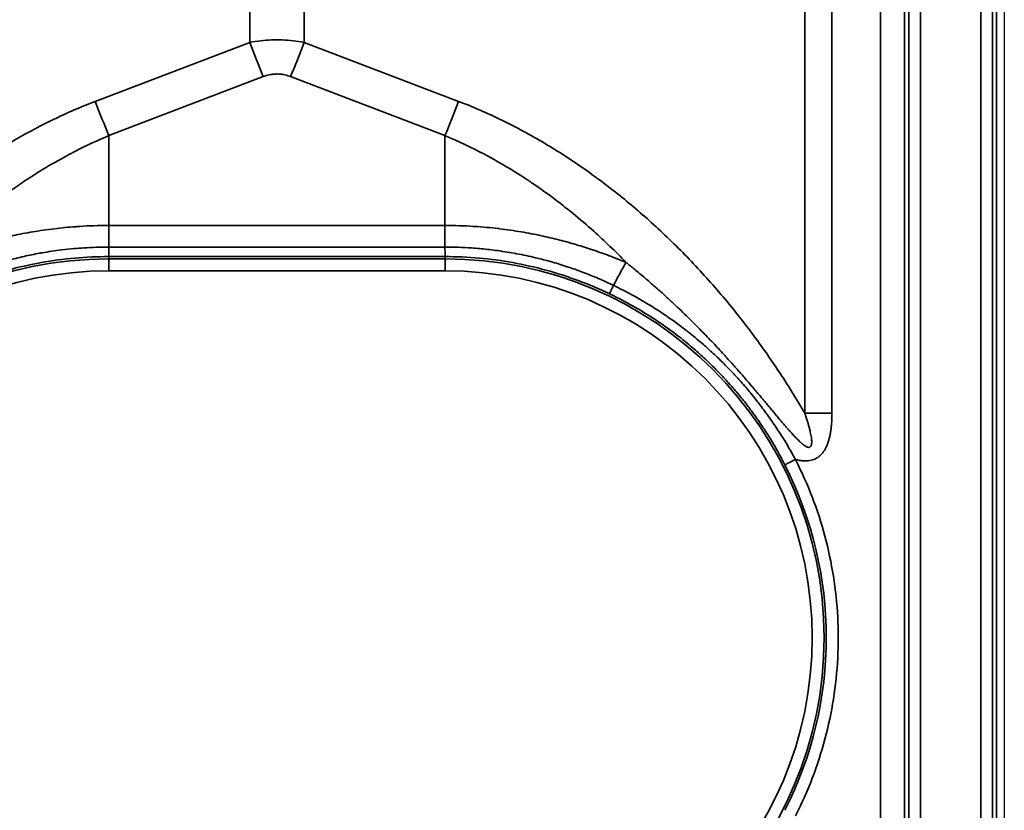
# Model space of a CAD drawing. Header units: millimetres. Extents: x -12192 to 12192, y -600 to 5895.
# Tile 88 of 118: x 1682 to 1724, y 4264 to 4297. Entities that reach past the tile are written whole.
import ezdxf

# ---------------------------------------------------------------- set-up
doc = ezdxf.new("R2010")
doc.units = ezdxf.units.MM
doc.header["$LTSCALE"] = 20
doc.layers.add('_Sichtbarkanten', color=7, linetype='Continuous', lineweight=25)
doc.layers.add('Sichtbar schmal (ISO)', color=7, linetype='Continuous', lineweight=35)

msp = doc.modelspace()

# ---------------------------------------------------------------- linework, layer by layer
at = {"layer": '_Sichtbarkanten'}
msp.add_line((1723.505, 4314.272), (1723.505, 3220.272), dxfattribs=at)
at = {"layer": 'Sichtbar schmal (ISO)'}
for p, q in [((1691.864, 4296.246), (1691.864, 4314.938)), ((1694.146, 4296.246), (1694.146, 4314.938)), ((1715.137, 4314.896), (1715.137, 4280.693)), ((1716.278, 4314.895), (1716.278, 4280.693)), ((1718.28, 3854.773), (1718.322, 4314.395)), ((1719.322, 4314.39), (1719.28, 3854.772)), ((1719.496, 3219.98), (1719.496, 4314.564)), ((1719.996, 4314.564), (1719.996, 3219.98)), ((1722.514, 3219.963), (1722.514, 4314.581)), ((1723.014, 4314.581), (1723.014, 3219.963)), ((1723.18, 3219.797), (1723.18, 4314.748)), ((1691.864, 4296.246), (1685.389, 4293.771)), ((1700.621, 4293.771), (1694.146, 4296.246)), ((1692.434, 4294.81), (1685.959, 4292.335)), ((1700.05, 4292.335), (1693.576, 4294.81)), ((1685.959, 4292.335), (1685.959, 4288.565)), ((1700.05, 4292.335), (1700.05, 4288.565)), ((1685.959, 4287.657), (1685.959, 4288.565)), ((1700.05, 4288.565), (1685.959, 4288.565)), ((1700.05, 4287.657), (1700.05, 4288.565)), ((1700.05, 4287.657), (1685.959, 4287.657)), ((1685.95, 4287.161), (1685.95, 4287.258)), ((1700.06, 4287.258), (1685.95, 4287.258)), ((1685.95, 4286.661), (1685.95, 4287.161)), ((1700.06, 4287.161), (1685.95, 4287.161)), ((1700.06, 4287.161), (1700.06, 4287.258)), ((1700.06, 4286.661), (1700.06, 4287.161)), ((1700.06, 4286.661), (1685.95, 4286.661))]:
    msp.add_line(p, q, dxfattribs=at)
for centre, radius, start, end in [((1685.95, 4271.272), 15.889, 90, 270), ((1700.06, 4271.272), 15.889, 270, 90), ((1685.95, 4271.272), 15.389, 90, 270), ((1700.06, 4271.272), 15.389, 270, 90)]:
    msp.add_arc(centre, radius, start, end, dxfattribs=at)
for centre, major_axis, ratio, start_param, end_param in [((1692.434, 4296.272), (1.785, -4.67), 0.108522, 4.67649, 4.988987), ((1693.576, 4296.272), (-1.785, -4.67), 0.108522, 1.294198, 1.606695), ((1685.959, 4293.797), (1.785, -4.67), 0.108522, 4.67649, 4.988987), ((1700.05, 4293.797), (-1.785, -4.67), 0.108522, 1.294199, 1.606695), ((1685.955, 4287.758), (-0.005, -0.5), 0.011321, 0.017587, 1.367811), ((1706.096, 4284.128), (4.777, 8.785), 0.002501, 1.23712, 1.351331), ((1707.166, 4286.149), (-0.215, -0.451), 0.009237, 4.931677, 6.265731), ((1716.278, 4280.641), (-10, 0), 0.005236, 4.712389, 4.826757), ((1714.747, 4278.751), (-0.446, -0.227), 0.004667, 0.017453, 1.568421), ((1700.059, 4271.274), (15.981, 0), 0.999985, 5.812699, 6.754105)]:
    msp.add_ellipse(centre, major_axis=major_axis, ratio=ratio, start_param=start_param, end_param=end_param, dxfattribs=at)
for points, knots in [([(1694.146, 4296.246), (1693.99, 4296.276), (1693.835, 4296.299), (1693.683, 4296.316), (1693.53, 4296.334), (1693.379, 4296.345), (1693.229, 4296.35), (1693.079, 4296.356), (1692.93, 4296.356), (1692.78, 4296.35), (1692.63, 4296.345), (1692.479, 4296.334), (1692.327, 4296.316), (1692.174, 4296.299), (1692.02, 4296.276), (1691.864, 4296.246)], [0.000001, 0.000001, 0.000001, 0.000001, 0.2, 0.2, 0.2, 0.4, 0.4, 0.4, 0.6, 0.6, 0.6, 0.8, 0.8, 0.8, 1, 1, 1, 1]), ([(1693.576, 4294.81), (1693.502, 4294.838), (1693.429, 4294.861), (1693.356, 4294.878), (1693.352, 4294.879), (1693.348, 4294.88), (1693.344, 4294.881), (1693.276, 4294.896), (1693.209, 4294.907), (1693.143, 4294.913), (1693.134, 4294.913), (1693.126, 4294.914), (1693.117, 4294.915), (1693.05, 4294.92), (1692.984, 4294.92), (1692.917, 4294.916), (1692.909, 4294.916), (1692.901, 4294.915), (1692.892, 4294.915), (1692.822, 4294.91), (1692.751, 4294.899), (1692.679, 4294.884), (1692.675, 4294.883), (1692.67, 4294.882), (1692.666, 4294.881), (1692.59, 4294.863), (1692.512, 4294.84), (1692.434, 4294.81)], [0.0000019, 0.0000019, 0.0000019, 0.0000019, 0.1891043, 0.1891043, 0.1891043, 0.2, 0.2, 0.2, 0.3771024, 0.3771024, 0.3771024, 0.4, 0.4, 0.4, 0.5779916, 0.5779916, 0.5779916, 0.6, 0.6, 0.6, 0.7886048, 0.7886048, 0.7886048, 0.8, 0.8, 0.8, 1, 1, 1, 1]), ([(1685.389, 4293.771), (1684.796, 4293.544), (1684.206, 4293.288), (1683.619, 4293.003), (1683.566, 4292.978), (1683.513, 4292.952), (1683.461, 4292.926), (1682.927, 4292.662), (1682.395, 4292.375), (1681.867, 4292.063), (1681.764, 4292.002), (1681.661, 4291.94), (1681.558, 4291.877), (1681.082, 4291.588), (1680.612, 4291.28), (1680.159, 4290.964), (1680.011, 4290.861), (1679.865, 4290.757), (1679.721, 4290.653), (1679.329, 4290.367), (1678.951, 4290.077), (1678.592, 4289.788), (1678.416, 4289.646), (1678.244, 4289.504), (1678.076, 4289.363), (1677.778, 4289.111), (1677.494, 4288.861), (1677.223, 4288.615), (1677.034, 4288.443), (1676.851, 4288.272), (1676.674, 4288.103), (1676.457, 4287.896), (1676.25, 4287.692), (1676.051, 4287.491), (1675.857, 4287.295), (1675.671, 4287.101), (1675.492, 4286.912), (1675.339, 4286.749), (1675.191, 4286.588), (1675.048, 4286.43), (1674.854, 4286.215), (1674.668, 4286.003), (1674.49, 4285.796), (1674.384, 4285.673), (1674.282, 4285.551), (1674.181, 4285.431), (1673.988, 4285.198), (1673.803, 4284.97), (1673.625, 4284.744), (1673.555, 4284.655), (1673.485, 4284.566), (1673.417, 4284.478), (1673.222, 4284.226), (1673.035, 4283.976), (1672.853, 4283.726), (1672.809, 4283.666), (1672.766, 4283.607), (1672.722, 4283.547), (1672.522, 4283.269), (1672.328, 4282.99), (1672.138, 4282.709), (1672.116, 4282.676), (1672.094, 4282.644), (1672.073, 4282.611), (1671.865, 4282.301), (1671.662, 4281.989), (1671.465, 4281.674), (1671.462, 4281.669), (1671.46, 4281.665), (1671.457, 4281.66), (1671.257, 4281.341), (1671.063, 4281.018), (1670.873, 4280.693)], [0, 0, 0, 0, 0.0769231, 0.0769231, 0.0769231, 0.0838148, 0.0838148, 0.0838148, 0.1538462, 0.1538462, 0.1538462, 0.1675148, 0.1675148, 0.1675148, 0.2307692, 0.2307692, 0.2307692, 0.2513804, 0.2513804, 0.2513804, 0.3076923, 0.3076923, 0.3076923, 0.3353355, 0.3353355, 0.3353355, 0.3846154, 0.3846154, 0.3846154, 0.4191474, 0.4191474, 0.4191474, 0.4615385, 0.4615385, 0.4615385, 0.5029587, 0.5029587, 0.5029587, 0.5384615, 0.5384615, 0.5384615, 0.5867833, 0.5867833, 0.5867833, 0.6153846, 0.6153846, 0.6153846, 0.6705634, 0.6705634, 0.6705634, 0.6923077, 0.6923077, 0.6923077, 0.7543444, 0.7543444, 0.7543444, 0.7692308, 0.7692308, 0.7692308, 0.838191, 0.838191, 0.838191, 0.8461538, 0.8461538, 0.8461538, 0.9220285, 0.9220285, 0.9220285, 0.9230769, 0.9230769, 0.9230769, 0.9999997, 0.9999997, 0.9999997, 0.9999997]), ([(1715.137, 4280.693), (1714.866, 4281.157), (1714.569, 4281.644), (1714.24, 4282.153), (1713.91, 4282.661), (1713.547, 4283.192), (1713.152, 4283.734), (1712.757, 4284.275), (1712.329, 4284.826), (1711.88, 4285.369), (1711.43, 4285.912), (1710.958, 4286.445), (1710.475, 4286.957), (1709.991, 4287.469), (1709.497, 4287.959), (1708.996, 4288.423), (1708.495, 4288.887), (1707.989, 4289.325), (1707.478, 4289.739), (1706.967, 4290.154), (1706.452, 4290.543), (1705.911, 4290.923), (1705.37, 4291.302), (1704.803, 4291.671), (1704.219, 4292.018), (1703.634, 4292.365), (1703.031, 4292.692), (1702.429, 4292.985), (1701.827, 4293.278), (1701.227, 4293.539), (1700.621, 4293.771)], [0.0000005, 0.0000005, 0.0000005, 0.0000005, 0.1, 0.1, 0.1, 0.2, 0.2, 0.2, 0.3, 0.3, 0.3, 0.4, 0.4, 0.4, 0.5, 0.5, 0.5, 0.6, 0.6, 0.6, 0.7, 0.7, 0.7, 0.8, 0.8, 0.8, 0.9, 0.9, 0.9, 1, 1, 1, 1]), ([(1685.959, 4292.335), (1685.493, 4292.141), (1685.028, 4291.924), (1684.564, 4291.687), (1684.44, 4291.623), (1684.316, 4291.558), (1684.192, 4291.491), (1683.854, 4291.309), (1683.517, 4291.115), (1683.181, 4290.91), (1682.937, 4290.761), (1682.694, 4290.605), (1682.453, 4290.445), (1682.241, 4290.304), (1682.031, 4290.159), (1681.824, 4290.011), (1681.467, 4289.756), (1681.12, 4289.492), (1680.785, 4289.224), (1680.703, 4289.159), (1680.622, 4289.093), (1680.542, 4289.028), (1680.133, 4288.692), (1679.746, 4288.351), (1679.384, 4288.014), (1679.357, 4287.989), (1679.331, 4287.965), (1679.304, 4287.94), (1678.972, 4287.628), (1678.661, 4287.32), (1678.37, 4287.017)], [0, 0, 0, 0, 0.1666667, 0.1666667, 0.1666667, 0.2113117, 0.2113117, 0.2113117, 0.3333333, 0.3333333, 0.3333333, 0.4220346, 0.4220346, 0.4220346, 0.5, 0.5, 0.5, 0.6340077, 0.6340077, 0.6340077, 0.6666667, 0.6666667, 0.6666667, 0.8333333, 0.8333333, 0.8333333, 0.8456259, 0.8456259, 0.8456259, 1, 1, 1, 1]), ([(1707.64, 4287.017), (1707.42, 4287.246), (1707.196, 4287.47), (1706.97, 4287.689), (1706.744, 4287.906), (1706.517, 4288.118), (1706.288, 4288.324), (1706.003, 4288.579), (1705.717, 4288.824), (1705.425, 4289.063), (1705.245, 4289.21), (1705.062, 4289.356), (1704.875, 4289.499), (1704.508, 4289.782), (1704.127, 4290.059), (1703.734, 4290.326), (1703.603, 4290.415), (1703.471, 4290.502), (1703.338, 4290.589), (1702.872, 4290.891), (1702.392, 4291.178), (1701.911, 4291.441), (1701.842, 4291.478), (1701.773, 4291.515), (1701.705, 4291.552), (1701.154, 4291.844), (1700.603, 4292.105), (1700.05, 4292.335)], [0.0000024, 0.0000024, 0.0000024, 0.0000024, 0.1002402, 0.1002402, 0.1002402, 0.2, 0.2, 0.2, 0.3237647, 0.3237647, 0.3237647, 0.4, 0.4, 0.4, 0.5499591, 0.5499591, 0.5499591, 0.6, 0.6, 0.6, 0.7750231, 0.7750231, 0.7750231, 0.8, 0.8, 0.8, 1, 1, 1, 1]), ([(1685.959, 4288.565), (1685.527, 4288.565), (1685.12, 4288.55), (1684.743, 4288.526), (1684.684, 4288.522), (1684.626, 4288.519), (1684.569, 4288.514), (1684.258, 4288.492), (1683.966, 4288.463), (1683.69, 4288.43), (1683.52, 4288.409), (1683.356, 4288.387), (1683.198, 4288.364), (1683.05, 4288.343), (1682.907, 4288.32), (1682.768, 4288.296), (1682.48, 4288.248), (1682.208, 4288.195), (1681.947, 4288.139), (1681.914, 4288.132), (1681.881, 4288.125), (1681.848, 4288.118), (1681.623, 4288.068), (1681.406, 4288.017), (1681.194, 4287.963), (1680.968, 4287.905), (1680.747, 4287.844), (1680.527, 4287.78), (1680.51, 4287.775), (1680.494, 4287.77), (1680.477, 4287.766), (1680.241, 4287.696), (1680.005, 4287.621), (1679.77, 4287.542), (1679.595, 4287.484), (1679.421, 4287.423), (1679.248, 4287.36), (1679.187, 4287.337), (1679.126, 4287.315), (1679.066, 4287.292), (1678.832, 4287.205), (1678.6, 4287.113), (1678.37, 4287.017)], [0, 0, 0, 0, 0.111111, 0.111111, 0.111111, 0.12833, 0.12833, 0.12833, 0.222222, 0.222222, 0.222222, 0.279832, 0.279832, 0.279832, 0.333333, 0.333333, 0.333333, 0.444444, 0.444444, 0.444444, 0.458596, 0.458596, 0.458596, 0.555556, 0.555556, 0.555556, 0.658959, 0.658959, 0.658959, 0.666667, 0.666667, 0.666667, 0.777778, 0.777778, 0.777778, 0.860089, 0.860089, 0.860089, 0.888889, 0.888889, 0.888889, 1, 1, 1, 1]), ([(1707.64, 4287.017), (1707.41, 4287.112), (1707.178, 4287.204), (1706.945, 4287.292), (1706.942, 4287.293), (1706.939, 4287.294), (1706.935, 4287.296), (1706.709, 4287.38), (1706.481, 4287.461), (1706.253, 4287.538), (1706.25, 4287.539), (1706.247, 4287.54), (1706.243, 4287.541), (1706.017, 4287.617), (1705.79, 4287.689), (1705.563, 4287.756), (1705.555, 4287.759), (1705.546, 4287.762), (1705.537, 4287.764), (1705.311, 4287.831), (1705.084, 4287.894), (1704.852, 4287.953), (1704.842, 4287.956), (1704.832, 4287.959), (1704.821, 4287.961), (1704.585, 4288.022), (1704.343, 4288.079), (1704.09, 4288.133), (1704.083, 4288.135), (1704.075, 4288.137), (1704.068, 4288.138), (1703.808, 4288.194), (1703.535, 4288.247), (1703.246, 4288.296), (1702.957, 4288.345), (1702.651, 4288.39), (1702.324, 4288.429), (1702.314, 4288.43), (1702.305, 4288.431), (1702.296, 4288.432), (1701.976, 4288.47), (1701.636, 4288.503), (1701.269, 4288.526), (1701.257, 4288.527), (1701.245, 4288.528), (1701.233, 4288.528), (1700.865, 4288.551), (1700.47, 4288.565), (1700.05, 4288.565)], [0.0000001, 0.0000001, 0.0000001, 0.0000001, 0.1111111, 0.1111111, 0.1111111, 0.1127555, 0.1127555, 0.1127555, 0.2206206, 0.2206206, 0.2206206, 0.2222222, 0.2222222, 0.2222222, 0.3291692, 0.3291692, 0.3291692, 0.3333333, 0.3333333, 0.3333333, 0.4397962, 0.4397962, 0.4397962, 0.4444444, 0.4444444, 0.4444444, 0.5525161, 0.5525161, 0.5525161, 0.5555556, 0.5555556, 0.5555556, 0.6666667, 0.6666667, 0.6666667, 0.7777778, 0.7777778, 0.7777778, 0.7809017, 0.7809017, 0.7809017, 0.8888889, 0.8888889, 0.8888889, 0.8923812, 0.8923812, 0.8923812, 1, 1, 1, 1]), ([(1685.959, 4287.657), (1685.609, 4287.658), (1685.258, 4287.646), (1684.907, 4287.624), (1684.772, 4287.615), (1684.637, 4287.605), (1684.502, 4287.593), (1684.326, 4287.577), (1684.151, 4287.559), (1683.975, 4287.537), (1683.698, 4287.504), (1683.422, 4287.463), (1683.147, 4287.415), (1683.115, 4287.409), (1683.084, 4287.404), (1683.052, 4287.398), (1682.834, 4287.359), (1682.617, 4287.315), (1682.4, 4287.267), (1682.168, 4287.215), (1681.938, 4287.158), (1681.708, 4287.096), (1681.681, 4287.089), (1681.653, 4287.081), (1681.626, 4287.074), (1681.433, 4287.021), (1681.24, 4286.964), (1681.049, 4286.904), (1680.826, 4286.834), (1680.605, 4286.759), (1680.385, 4286.679), (1680.336, 4286.661), (1680.286, 4286.643), (1680.237, 4286.624), (1680.048, 4286.554), (1679.862, 4286.48), (1679.677, 4286.403), (1679.413, 4286.293), (1679.152, 4286.176), (1678.895, 4286.052)], [0, 0, 0, 0, 0.1444838, 0.1444838, 0.1444838, 0.2, 0.2, 0.2, 0.2724802, 0.2724802, 0.2724802, 0.3867454, 0.3867454, 0.3867454, 0.4, 0.4, 0.4, 0.4908329, 0.4908329, 0.4908329, 0.5883542, 0.5883542, 0.5883542, 0.6, 0.6, 0.6, 0.682307, 0.682307, 0.682307, 0.7782848, 0.7782848, 0.7782848, 0.8, 0.8, 0.8, 0.8825105, 0.8825105, 0.8825105, 1, 1, 1, 1]), ([(1707.115, 4286.053), (1706.904, 4286.154), (1706.691, 4286.25), (1706.476, 4286.342), (1706.27, 4286.431), (1706.062, 4286.515), (1705.852, 4286.594), (1705.826, 4286.604), (1705.8, 4286.614), (1705.773, 4286.624), (1705.589, 4286.693), (1705.403, 4286.759), (1705.217, 4286.821), (1704.998, 4286.894), (1704.778, 4286.962), (1704.557, 4287.025), (1704.499, 4287.042), (1704.441, 4287.058), (1704.384, 4287.074), (1704.206, 4287.123), (1704.027, 4287.169), (1703.847, 4287.212), (1703.585, 4287.274), (1703.322, 4287.33), (1703.057, 4287.38), (1703.024, 4287.386), (1702.991, 4287.392), (1702.958, 4287.398), (1702.695, 4287.445), (1702.43, 4287.486), (1702.166, 4287.521), (1701.946, 4287.549), (1701.727, 4287.573), (1701.507, 4287.593), (1701.393, 4287.603), (1701.279, 4287.612), (1701.165, 4287.62), (1700.794, 4287.645), (1700.422, 4287.658), (1700.05, 4287.657)], [0.0000003, 0.0000003, 0.0000003, 0.0000003, 0.0962097, 0.0962097, 0.0962097, 0.1883892, 0.1883892, 0.1883892, 0.2, 0.2, 0.2, 0.2808149, 0.2808149, 0.2808149, 0.3753308, 0.3753308, 0.3753308, 0.4, 0.4, 0.4, 0.4757823, 0.4757823, 0.4757823, 0.5862612, 0.5862612, 0.5862612, 0.6, 0.6, 0.6, 0.7094969, 0.7094969, 0.7094969, 0.8, 0.8, 0.8, 0.8469903, 0.8469903, 0.8469903, 1, 1, 1, 1]), ([(1700.05, 4287.657), (1700.051, 4287.613), (1700.052, 4287.57), (1700.052, 4287.53), (1700.053, 4287.49), (1700.054, 4287.453), (1700.054, 4287.42), (1700.055, 4287.402), (1700.055, 4287.385), (1700.055, 4287.37), (1700.056, 4287.357), (1700.056, 4287.345), (1700.056, 4287.334), (1700.057, 4287.31), (1700.057, 4287.291), (1700.058, 4287.279), (1700.059, 4287.266), (1700.059, 4287.259), (1700.06, 4287.258)], [0, 0, 0, 0, 0.2, 0.2, 0.2, 0.4, 0.4, 0.4, 0.507754, 0.507754, 0.507754, 0.6, 0.6, 0.6, 0.8, 0.8, 0.8, 1, 1, 1, 1]), ([(1685.95, 4287.258), (1685.477, 4287.258), (1685.003, 4287.237), (1684.53, 4287.195), (1684.056, 4287.153), (1683.584, 4287.089), (1683.115, 4287.005), (1682.647, 4286.921), (1682.183, 4286.816), (1681.725, 4286.69), (1681.267, 4286.564), (1680.814, 4286.419), (1680.369, 4286.253), (1679.925, 4286.087), (1679.487, 4285.902), (1679.06, 4285.698)], [0, 0, 0, 0, 0.2, 0.2, 0.2, 0.4, 0.4, 0.4, 0.6, 0.6, 0.6, 0.8, 0.8, 0.8, 1, 1, 1, 1]), ([(1706.95, 4285.698), (1706.522, 4285.902), (1706.085, 4286.087), (1705.64, 4286.253), (1705.195, 4286.419), (1704.743, 4286.565), (1704.284, 4286.69), (1703.826, 4286.816), (1703.362, 4286.921), (1702.894, 4287.005), (1702.426, 4287.089), (1701.953, 4287.153), (1701.48, 4287.195), (1701.007, 4287.237), (1700.533, 4287.258), (1700.06, 4287.258)], [0, 0, 0, 0, 0.2, 0.2, 0.2, 0.4, 0.4, 0.4, 0.6, 0.6, 0.6, 0.8, 0.8, 0.8, 1, 1, 1, 1]), ([(1715.137, 4280.693), (1715.159, 4280.629), (1715.18, 4280.567), (1715.199, 4280.507), (1715.219, 4280.448), (1715.237, 4280.391), (1715.254, 4280.336), (1715.27, 4280.281), (1715.286, 4280.228), (1715.3, 4280.178), (1715.314, 4280.127), (1715.327, 4280.079), (1715.339, 4280.032), (1715.351, 4279.986), (1715.361, 4279.942), (1715.371, 4279.9), (1715.38, 4279.857), (1715.389, 4279.817), (1715.396, 4279.779), (1715.403, 4279.741), (1715.409, 4279.705), (1715.414, 4279.671), (1715.418, 4279.636), (1715.422, 4279.604), (1715.425, 4279.574), (1715.427, 4279.544), (1715.429, 4279.516), (1715.429, 4279.49), (1715.429, 4279.464), (1715.428, 4279.44), (1715.426, 4279.419), (1715.424, 4279.397), (1715.421, 4279.378), (1715.417, 4279.361), (1715.413, 4279.344), (1715.408, 4279.33), (1715.403, 4279.317), (1715.397, 4279.304), (1715.39, 4279.294), (1715.382, 4279.285), (1715.374, 4279.276), (1715.365, 4279.269), (1715.355, 4279.264), (1715.345, 4279.258), (1715.334, 4279.255), (1715.321, 4279.254), (1715.307, 4279.252), (1715.292, 4279.253), (1715.275, 4279.257), (1715.272, 4279.258), (1715.268, 4279.259), (1715.264, 4279.26), (1715.25, 4279.264), (1715.235, 4279.269), (1715.218, 4279.277), (1715.213, 4279.279), (1715.208, 4279.282), (1715.203, 4279.284), (1715.186, 4279.293), (1715.168, 4279.304), (1715.148, 4279.316), (1715.142, 4279.32), (1715.136, 4279.324), (1715.13, 4279.329), (1715.11, 4279.342), (1715.089, 4279.358), (1715.066, 4279.376), (1715.059, 4279.382), (1715.051, 4279.388), (1715.044, 4279.394), (1715.021, 4279.413), (1714.997, 4279.433), (1714.973, 4279.455), (1714.964, 4279.463), (1714.955, 4279.471), (1714.947, 4279.479), (1714.922, 4279.502), (1714.896, 4279.527), (1714.87, 4279.553), (1714.86, 4279.562), (1714.85, 4279.572), (1714.839, 4279.583), (1714.813, 4279.609), (1714.785, 4279.637), (1714.757, 4279.667), (1714.746, 4279.678), (1714.735, 4279.69), (1714.723, 4279.703), (1714.695, 4279.733), (1714.666, 4279.764), (1714.636, 4279.796), (1714.623, 4279.81), (1714.611, 4279.824), (1714.598, 4279.839), (1714.568, 4279.872), (1714.537, 4279.906), (1714.505, 4279.942), (1714.491, 4279.958), (1714.477, 4279.975), (1714.462, 4279.991), (1714.43, 4280.028), (1714.397, 4280.065), (1714.364, 4280.104), (1714.347, 4280.123), (1714.331, 4280.142), (1714.314, 4280.162), (1714.28, 4280.201), (1714.245, 4280.242), (1714.209, 4280.285), (1714.19, 4280.307), (1714.171, 4280.329), (1714.152, 4280.351), (1714.116, 4280.395), (1714.078, 4280.439), (1714.039, 4280.485), (1714.018, 4280.51), (1713.997, 4280.536), (1713.975, 4280.562), (1713.935, 4280.609), (1713.895, 4280.657), (1713.853, 4280.707), (1713.829, 4280.736), (1713.804, 4280.765), (1713.779, 4280.795), (1713.737, 4280.846), (1713.693, 4280.898), (1713.648, 4280.952), (1713.621, 4280.985), (1713.593, 4281.019), (1713.564, 4281.053), (1713.518, 4281.108), (1713.471, 4281.164), (1713.422, 4281.222), (1713.391, 4281.259), (1713.359, 4281.297), (1713.327, 4281.336), (1713.277, 4281.395), (1713.226, 4281.456), (1713.173, 4281.518), (1713.137, 4281.561), (1713.101, 4281.604), (1713.064, 4281.648), (1713.01, 4281.711), (1712.954, 4281.776), (1712.897, 4281.843), (1712.856, 4281.891), (1712.815, 4281.94), (1712.772, 4281.99), (1712.714, 4282.057), (1712.654, 4282.127), (1712.592, 4282.198), (1712.545, 4282.252), (1712.497, 4282.307), (1712.448, 4282.363), (1712.385, 4282.435), (1712.32, 4282.51), (1712.252, 4282.586), (1712.199, 4282.646), (1712.144, 4282.708), (1712.088, 4282.77), (1712.019, 4282.847), (1711.948, 4282.926), (1711.875, 4283.007), (1711.814, 4283.074), (1711.751, 4283.143), (1711.686, 4283.214), (1711.611, 4283.295), (1711.534, 4283.379), (1711.455, 4283.464), (1711.385, 4283.539), (1711.312, 4283.616), (1711.238, 4283.694), (1711.157, 4283.78), (1711.073, 4283.868), (1710.986, 4283.958), (1710.905, 4284.042), (1710.822, 4284.127), (1710.737, 4284.213), (1710.648, 4284.304), (1710.556, 4284.397), (1710.462, 4284.491), (1710.369, 4284.583), (1710.273, 4284.678), (1710.175, 4284.774), (1710.077, 4284.869), (1709.976, 4284.967), (1709.872, 4285.066), (1709.765, 4285.168), (1709.653, 4285.273), (1709.538, 4285.38), (1709.429, 4285.481), (1709.317, 4285.585), (1709.2, 4285.69), (1709.074, 4285.804), (1708.943, 4285.921), (1708.809, 4286.038), (1708.688, 4286.144), (1708.565, 4286.251), (1708.44, 4286.357), (1708.297, 4286.479), (1708.152, 4286.6), (1708.006, 4286.721), (1707.885, 4286.82), (1707.764, 4286.918), (1707.64, 4287.017)], [0.0000005, 0.0000005, 0.0000005, 0.0000005, 0.0238095, 0.0238095, 0.0238095, 0.047619, 0.047619, 0.047619, 0.0714286, 0.0714286, 0.0714286, 0.0952381, 0.0952381, 0.0952381, 0.1190476, 0.1190476, 0.1190476, 0.1428571, 0.1428571, 0.1428571, 0.1666667, 0.1666667, 0.1666667, 0.1904762, 0.1904762, 0.1904762, 0.2142857, 0.2142857, 0.2142857, 0.2380952, 0.2380952, 0.2380952, 0.2619048, 0.2619048, 0.2619048, 0.2857143, 0.2857143, 0.2857143, 0.3095238, 0.3095238, 0.3095238, 0.3333333, 0.3333333, 0.3333333, 0.3571429, 0.3571429, 0.3571429, 0.3809524, 0.3809524, 0.3809524, 0.3859949, 0.3859949, 0.3859949, 0.4047619, 0.4047619, 0.4047619, 0.4101118, 0.4101118, 0.4101118, 0.4285714, 0.4285714, 0.4285714, 0.4342241, 0.4342241, 0.4342241, 0.452381, 0.452381, 0.452381, 0.4583511, 0.4583511, 0.4583511, 0.4761905, 0.4761905, 0.4761905, 0.4824783, 0.4824783, 0.4824783, 0.5, 0.5, 0.5, 0.5066037, 0.5066037, 0.5066037, 0.5238095, 0.5238095, 0.5238095, 0.5307329, 0.5307329, 0.5307329, 0.547619, 0.547619, 0.547619, 0.5548564, 0.5548564, 0.5548564, 0.5714286, 0.5714286, 0.5714286, 0.5789785, 0.5789785, 0.5789785, 0.5952381, 0.5952381, 0.5952381, 0.6031018, 0.6031018, 0.6031018, 0.6190476, 0.6190476, 0.6190476, 0.627225, 0.627225, 0.627225, 0.6428571, 0.6428571, 0.6428571, 0.6513491, 0.6513491, 0.6513491, 0.6666667, 0.6666667, 0.6666667, 0.6754734, 0.6754734, 0.6754734, 0.6904762, 0.6904762, 0.6904762, 0.6995971, 0.6995971, 0.6995971, 0.7142857, 0.7142857, 0.7142857, 0.7237202, 0.7237202, 0.7237202, 0.7380952, 0.7380952, 0.7380952, 0.7478444, 0.7478444, 0.7478444, 0.7619048, 0.7619048, 0.7619048, 0.7719677, 0.7719677, 0.7719677, 0.7857143, 0.7857143, 0.7857143, 0.7960918, 0.7960918, 0.7960918, 0.8095238, 0.8095238, 0.8095238, 0.8202157, 0.8202157, 0.8202157, 0.8333333, 0.8333333, 0.8333333, 0.8443395, 0.8443395, 0.8443395, 0.8571429, 0.8571429, 0.8571429, 0.8684632, 0.8684632, 0.8684632, 0.8809524, 0.8809524, 0.8809524, 0.8925904, 0.8925904, 0.8925904, 0.9047619, 0.9047619, 0.9047619, 0.9167177, 0.9167177, 0.9167177, 0.9285714, 0.9285714, 0.9285714, 0.9408114, 0.9408114, 0.9408114, 0.952381, 0.952381, 0.952381, 0.9648683, 0.9648683, 0.9648683, 0.9761905, 0.9761905, 0.9761905, 0.9892617, 0.9892617, 0.9892617, 0.9999996, 0.9999996, 0.9999996, 0.9999996]), ([(1714.747, 4278.749), (1714.707, 4278.823), (1714.663, 4278.903), (1714.615, 4278.987), (1714.568, 4279.072), (1714.516, 4279.161), (1714.461, 4279.255), (1714.456, 4279.262), (1714.452, 4279.27), (1714.448, 4279.277), (1714.396, 4279.365), (1714.341, 4279.456), (1714.282, 4279.552), (1714.273, 4279.567), (1714.264, 4279.582), (1714.254, 4279.597), (1714.198, 4279.687), (1714.139, 4279.78), (1714.076, 4279.878), (1714.061, 4279.902), (1714.045, 4279.926), (1714.029, 4279.951), (1713.97, 4280.042), (1713.907, 4280.136), (1713.841, 4280.233), (1713.818, 4280.268), (1713.794, 4280.303), (1713.769, 4280.338), (1713.707, 4280.429), (1713.642, 4280.521), (1713.573, 4280.617), (1713.54, 4280.663), (1713.505, 4280.711), (1713.47, 4280.759), (1713.405, 4280.847), (1713.338, 4280.937), (1713.267, 4281.03), (1713.221, 4281.09), (1713.174, 4281.151), (1713.125, 4281.213), (1713.058, 4281.298), (1712.989, 4281.385), (1712.917, 4281.474), (1712.855, 4281.549), (1712.791, 4281.626), (1712.725, 4281.704), (1712.658, 4281.784), (1712.587, 4281.866), (1712.514, 4281.949), (1712.433, 4282.041), (1712.349, 4282.135), (1712.261, 4282.231), (1712.193, 4282.305), (1712.123, 4282.38), (1712.051, 4282.456), (1711.945, 4282.568), (1711.833, 4282.681), (1711.717, 4282.797), (1711.651, 4282.863), (1711.584, 4282.929), (1711.514, 4282.995), (1711.376, 4283.128), (1711.231, 4283.263), (1711.077, 4283.401), (1711.017, 4283.456), (1710.954, 4283.511), (1710.891, 4283.566), (1710.712, 4283.721), (1710.523, 4283.88), (1710.321, 4284.04), (1710.269, 4284.082), (1710.217, 4284.123), (1710.163, 4284.165), (1709.934, 4284.343), (1709.688, 4284.525), (1709.424, 4284.708), (1709.387, 4284.734), (1709.348, 4284.76), (1709.31, 4284.787), (1709.018, 4284.985), (1708.705, 4285.186), (1708.364, 4285.387), (1708.344, 4285.398), (1708.324, 4285.41), (1708.304, 4285.421), (1707.94, 4285.634), (1707.543, 4285.847), (1707.115, 4286.053)], [0, 0, 0, 0, 0.0625, 0.0625, 0.0625, 0.125, 0.125, 0.125, 0.1299738, 0.1299738, 0.1299738, 0.1875, 0.1875, 0.1875, 0.1964268, 0.1964268, 0.1964268, 0.25, 0.25, 0.25, 0.2633442, 0.2633442, 0.2633442, 0.3125, 0.3125, 0.3125, 0.3301841, 0.3301841, 0.3301841, 0.375, 0.375, 0.375, 0.3969875, 0.3969875, 0.3969875, 0.4375, 0.4375, 0.4375, 0.4638447, 0.4638447, 0.4638447, 0.5, 0.5, 0.5, 0.5307916, 0.5307916, 0.5307916, 0.5625, 0.5625, 0.5625, 0.5978322, 0.5978322, 0.5978322, 0.625, 0.625, 0.625, 0.6649885, 0.6649885, 0.6649885, 0.6875, 0.6875, 0.6875, 0.7322718, 0.7322718, 0.7322718, 0.75, 0.75, 0.75, 0.7997236, 0.7997236, 0.7997236, 0.8125, 0.8125, 0.8125, 0.8671438, 0.8671438, 0.8671438, 0.875, 0.875, 0.875, 0.9341005, 0.9341005, 0.9341005, 0.9375, 0.9375, 0.9375, 1, 1, 1, 1]), ([(1714.301, 4278.524), (1714.263, 4278.6), (1714.222, 4278.68), (1714.177, 4278.764), (1714.132, 4278.849), (1714.084, 4278.938), (1714.031, 4279.032), (1714.027, 4279.04), (1714.023, 4279.047), (1714.019, 4279.055), (1713.97, 4279.142), (1713.919, 4279.233), (1713.863, 4279.328), (1713.855, 4279.343), (1713.846, 4279.357), (1713.837, 4279.372), (1713.785, 4279.462), (1713.729, 4279.555), (1713.67, 4279.651), (1713.655, 4279.675), (1713.64, 4279.699), (1713.625, 4279.724), (1713.569, 4279.814), (1713.51, 4279.907), (1713.448, 4280.002), (1713.425, 4280.037), (1713.402, 4280.072), (1713.379, 4280.107), (1713.32, 4280.196), (1713.258, 4280.287), (1713.193, 4280.381), (1713.161, 4280.427), (1713.129, 4280.474), (1713.095, 4280.521), (1713.034, 4280.608), (1712.969, 4280.697), (1712.902, 4280.788), (1712.858, 4280.847), (1712.813, 4280.908), (1712.767, 4280.969), (1712.703, 4281.052), (1712.636, 4281.138), (1712.567, 4281.225), (1712.508, 4281.299), (1712.448, 4281.374), (1712.384, 4281.451), (1712.319, 4281.529), (1712.252, 4281.61), (1712.182, 4281.691), (1712.104, 4281.782), (1712.023, 4281.875), (1711.938, 4281.969), (1711.873, 4282.041), (1711.806, 4282.114), (1711.737, 4282.189), (1711.634, 4282.298), (1711.527, 4282.41), (1711.415, 4282.524), (1711.352, 4282.588), (1711.286, 4282.652), (1711.22, 4282.717), (1711.087, 4282.847), (1710.946, 4282.98), (1710.798, 4283.115), (1710.739, 4283.168), (1710.679, 4283.222), (1710.617, 4283.276), (1710.445, 4283.428), (1710.262, 4283.582), (1710.066, 4283.74), (1710.016, 4283.78), (1709.965, 4283.821), (1709.913, 4283.861), (1709.69, 4284.035), (1709.452, 4284.212), (1709.196, 4284.391), (1709.16, 4284.416), (1709.122, 4284.442), (1709.085, 4284.468), (1708.802, 4284.661), (1708.498, 4284.856), (1708.166, 4285.052), (1708.147, 4285.063), (1708.127, 4285.074), (1708.108, 4285.085), (1707.754, 4285.292), (1707.368, 4285.498), (1706.95, 4285.698)], [0, 0, 0, 0, 0.0625, 0.0625, 0.0625, 0.125, 0.125, 0.125, 0.1299737, 0.1299737, 0.1299737, 0.1875, 0.1875, 0.1875, 0.1964263, 0.1964263, 0.1964263, 0.25, 0.25, 0.25, 0.2633437, 0.2633437, 0.2633437, 0.3125, 0.3125, 0.3125, 0.3301836, 0.3301836, 0.3301836, 0.375, 0.375, 0.375, 0.396987, 0.396987, 0.396987, 0.4375, 0.4375, 0.4375, 0.4638443, 0.4638443, 0.4638443, 0.5, 0.5, 0.5, 0.5307911, 0.5307911, 0.5307911, 0.5625, 0.5625, 0.5625, 0.5978316, 0.5978316, 0.5978316, 0.625, 0.625, 0.625, 0.664988, 0.664988, 0.664988, 0.6875, 0.6875, 0.6875, 0.7322713, 0.7322713, 0.7322713, 0.75, 0.75, 0.75, 0.799723, 0.799723, 0.799723, 0.8125, 0.8125, 0.8125, 0.8671433, 0.8671433, 0.8671433, 0.875, 0.875, 0.875, 0.9340995, 0.9340995, 0.9340995, 0.9375, 0.9375, 0.9375, 1, 1, 1, 1]), ([(1716.278, 4280.693), (1716.278, 4280.618), (1716.275, 4280.474), (1716.264, 4280.271), (1716.247, 4280.082), (1716.223, 4279.906), (1716.192, 4279.743), (1716.155, 4279.591), (1716.112, 4279.451), (1716.062, 4279.322), (1716.006, 4279.205), (1715.943, 4279.099), (1715.876, 4279.008), (1715.804, 4278.93), (1715.73, 4278.864), (1715.651, 4278.809), (1715.564, 4278.763), (1715.463, 4278.725), (1715.347, 4278.698), (1715.216, 4278.685), (1715.072, 4278.688), (1714.914, 4278.708), (1714.804, 4278.733), (1714.747, 4278.749)], [0.0000001, 0.0000001, 0.0000001, 0.0000001, 0.047619, 0.0952381, 0.1428571, 0.1904762, 0.2380952, 0.2857143, 0.3333333, 0.3809524, 0.4285714, 0.4761905, 0.5238095, 0.5714286, 0.6190476, 0.6666667, 0.7142857, 0.7619048, 0.8095238, 0.8571429, 0.9047619, 0.952381, 1, 1, 1, 1])]:
    msp.add_open_spline(points, degree=3, knots=knots, dxfattribs=at)
msp.add_open_spline([(1714.75, 4263.8), (1715.012, 4264.314), (1715.477, 4265.363), (1716.011, 4267.006), (1716.369, 4268.694), (1716.549, 4270.411), (1716.548, 4272.138), (1716.368, 4273.855), (1716.009, 4275.543), (1715.475, 4277.186), (1715.009, 4278.235), (1714.747, 4278.749)], degree=3, dxfattribs=at)

doc.saveas('drawing.dxf')
